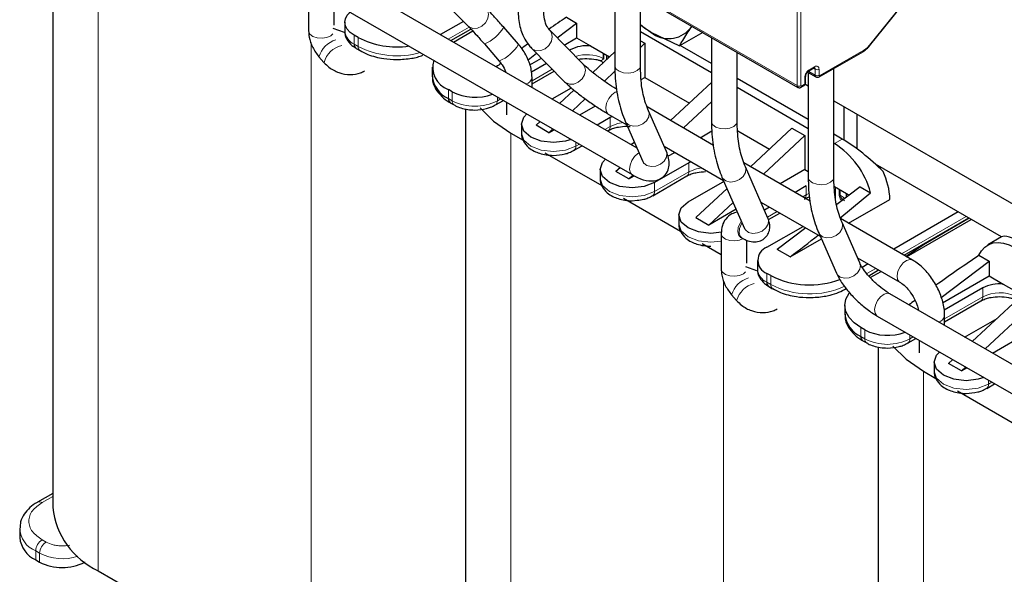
# Model space of a CAD drawing. Header units: millimetres. Extents: x 5 to 418, y 2 to 292.
# Tile 17 of 32: x 239 to 282, y 95 to 120. Entities that reach past the tile are written whole.
import ezdxf

# ---------------------------------------------------------------- set-up
doc = ezdxf.new("R2010")
doc.units = ezdxf.units.MM

msp = doc.modelspace()

# ---------------------------------------------------------------- linework, layer by layer
at = {"color": 7, "linetype": 'Continuous', "lineweight": 18}
for p, q in [((272.631, 116.709), (272.631, 131.397)), ((272.8, 131.397), (272.8, 116.709)), ((241.971, 125.075), (241.971, 95.418)), ((260.073, 123.958), (272.631, 116.709)), ((275.803, 118.483), (279.991, 123.694)), ((257.324, 118.753), (258.238, 119.281)), ((253.199, 118.528), (253.199, 118.92)), ((253.369, 118.43), (253.369, 118.822)), ((251.304, 118.606), (251.304, 90.03)), ((253.199, 118.528), (253.369, 118.43)), ((262.675, 118.231), (262.675, 118.283)), ((264.117, 117.907), (264.117, 118.136)), ((264.155, 118.114), (264.155, 117.876)), ((264.263, 117.844), (264.263, 118.052)), ((264.321, 118.018), (264.321, 117.898)), ((264.35, 118.001), (264.35, 117.925)), ((273.621, 117.149), (275.562, 118.27)), ((273.168, 117.411), (273.394, 117.541)), ((261.886, 117.435), (261, 116.924)), ((272.97, 116.807), (272.97, 117.068)), ((273.423, 117.166), (273.138, 117.33)), ((273.345, 117.472), (273.423, 117.427)), ((273.423, 117.427), (273.423, 117.166)), ((273.592, 117.427), (273.592, 117.166)), ((272.829, 116.692), (272.942, 116.758)), ((257.329, 116.144), (257.329, 116.536)), ((257.499, 116.046), (257.499, 116.438)), ((259.479, 116.046), (259.479, 116.216)), ((257.329, 116.144), (257.499, 116.046)), ((259.626, 116.131), (259.479, 116.046)), ((264.428, 114.919), (264.197, 114.785)), ((264.428, 115.311), (264.428, 114.919)), ((260.073, 114.625), (260.073, 84.968)), ((262.929, 114.054), (262.929, 114.224)), ((263.077, 114.139), (262.929, 114.054)), ((274.272, 114.168), (274.612, 114.364)), ((267.879, 113.319), (267.879, 112.927)), ((276.118, 113.215), (276.133, 113.224)), ((267.879, 112.927), (266.38, 112.062)), ((266.38, 112.062), (266.38, 112.454)), ((273.027, 111.915), (272.88, 111.83)), ((273.027, 112.307), (273.027, 111.915)), ((274.31, 112.252), (274.31, 111.759)), ((274.472, 111.92), (274.472, 112.158)), ((274.525, 111.898), (274.525, 112.128)), ((271.76, 111.183), (271.329, 110.935)), ((277.208, 109.332), (280.041, 110.968)), ((271.301, 108.078), (271.301, 108.47)), ((275.693, 108.458), (276.087, 108.685)), ((269.406, 108.156), (269.406, 79.58)), ((271.301, 108.078), (271.471, 107.98)), ((271.471, 107.98), (271.471, 108.372)), ((280.777, 107.441), (280.777, 107.833)), ((280.777, 107.441), (279.102, 106.474)), ((275.431, 105.694), (275.431, 106.086)), ((275.601, 105.596), (275.601, 105.988)), ((275.431, 105.694), (275.601, 105.596)), ((277.581, 105.596), (277.581, 105.766)), ((277.728, 105.681), (277.581, 105.596)), ((278.174, 104.175), (278.174, 74.518)), ((281.031, 103.604), (281.031, 103.774)), ((281.178, 103.689), (281.031, 103.604)), ((239.51, 98.406), (239.979, 98.677)), ((239.68, 96.676), (239.51, 96.774)), ((239.397, 96.186), (239.227, 96.284)), ((239.227, 96.284), (239.227, 95.892)), ((239.397, 96.186), (239.397, 95.794)), ((241.377, 95.794), (241.377, 95.81))]:
    msp.add_line(p, q, dxfattribs=at)
at = {"color": 7, "linetype": 'Continuous', "lineweight": 25}
for p, q in [((239.979, 126.135), (239.979, 98.194)), ((260.106, 123.885), (272.664, 116.635)), ((275.811, 118.457), (280, 123.668)), ((265.606, 113.971), (252.603, 121.478)), ((264.632, 121.272), (264.632, 117.582)), ((251.197, 120.667), (251.197, 119.116)), ((256.739, 120.801), (258.189, 119.332)), ((265.752, 117.582), (265.752, 120.625)), ((252.043, 120.508), (265.393, 112.802)), ((252.317, 119.36), (252.317, 120.35)), ((262.507, 119.713), (262.958, 119.453)), ((252.266, 119.226), (252.752, 119.05)), ((252.789, 119.491), (252.789, 119.099)), ((257.992, 119.531), (256.984, 118.949)), ((260.407, 118.525), (259.757, 119.272)), ((262.104, 118.809), (262.958, 119.453)), ((262.958, 119.453), (262.958, 118.805)), ((265.752, 119.373), (266.21, 119.051)), ((268, 119.327), (267.925, 119.204)), ((268.014, 119.319), (267.925, 119.204)), ((253.369, 118.822), (253.199, 118.92)), ((257.441, 118.685), (258.321, 119.194)), ((257.55, 118.623), (258.397, 119.112)), ((263.229, 117.668), (261.779, 119.139)), ((262.416, 118.493), (262.958, 118.805)), ((262.958, 118.805), (263.57, 118.451)), ((265.752, 119.086), (268.875, 117.284)), ((266.21, 119.051), (267.465, 118.456)), ((268.488, 119.046), (267.465, 118.456)), ((268.875, 118.823), (268.875, 115.133)), ((258.912, 118.538), (259.561, 117.79)), ((263.57, 118.451), (264.401, 117.972)), ((265.752, 118.684), (265.956, 118.567)), ((265.956, 118.567), (265.752, 118.377)), ((265.956, 118.567), (265.956, 117.074)), ((268.875, 117.676), (267.494, 118.473)), ((275.811, 118.457), (275.81, 118.456)), ((251.654, 117.975), (251.874, 117.725)), ((253.282, 118.344), (253.452, 118.247)), ((260.824, 117.842), (261.203, 118.129)), ((260.982, 118.352), (262.432, 116.882)), ((260.982, 118.352), (261.023, 118.316)), ((262.675, 118.283), (262.642, 118.264)), ((264.632, 118.187), (263.667, 117.289)), ((269.995, 115.133), (269.995, 118.176)), ((273.596, 117.094), (275.537, 118.215)), ((256.626, 117.515), (256.626, 117.123)), ((260.897, 117.616), (261.414, 117.914)), ((261.64, 117.685), (260.978, 117.303)), ((261, 116.789), (261.971, 117.349)), ((261, 116.631), (261, 117.061)), ((264.64, 117.342), (264.175, 116.909)), ((265.793, 116.98), (265.956, 117.074)), ((265.956, 117.074), (267.908, 115.947)), ((273.005, 116.855), (273.005, 117.117)), ((273.085, 117.306), (273.456, 117.092)), ((273.117, 117.288), (273.117, 112.683)), ((273.143, 117.356), (273.37, 117.486)), ((274.237, 112.683), (274.237, 117.465)), ((268.875, 116.848), (267.081, 115.178)), ((273.117, 115.226), (269.995, 117.029)), ((269.995, 116.637), (273.117, 114.835)), ((272.804, 116.637), (272.917, 116.703)), ((272.965, 116.784), (273.117, 116.696)), ((257.499, 116.438), (257.329, 116.536)), ((261.877, 116.124), (262.727, 116.615)), ((262.84, 116.518), (262.21, 115.932)), ((257.412, 115.961), (257.582, 115.863)), ((259.389, 115.865), (259.392, 115.867)), ((259.396, 115.863), (259.743, 116.063)), ((259.88, 115.984), (259.88, 115.425)), ((263.338, 116.129), (262.776, 115.605)), ((263.094, 115.422), (263.781, 115.819)), ((268.966, 114.089), (266.05, 115.773)), ((267.647, 114.851), (268.875, 115.994)), ((274.237, 116.05), (282.421, 111.326)), ((274.696, 114.314), (274.696, 115.785)), ((258.081, 115.685), (258.081, 87.744)), ((264.346, 115.463), (265.158, 114.995)), ((264.525, 115.36), (264.428, 115.311)), ((266.893, 113.825), (266.117, 115.598)), ((275.261, 113.932), (275.261, 115.459)), ((260.539, 115.017), (260.539, 114.625)), ((261.353, 115.134), (261.176, 114.968)), ((261.741, 114.642), (261.176, 114.968)), ((264.428, 115.311), (263.857, 114.981)), ((265.091, 115.148), (265.868, 113.375)), ((260.073, 114.625), (260.617, 114.311)), ((261.919, 114.807), (261.741, 114.642)), ((261.741, 114.642), (261.973, 114.776)), ((264.314, 114.718), (264.345, 114.736)), ((268.383, 114.426), (268.889, 114.719)), ((270.022, 114.727), (271.415, 113.923)), ((270.589, 113.153), (272.404, 114.844)), ((271.154, 112.826), (272.97, 114.518)), ((272.404, 114.844), (272.97, 114.518)), ((272.97, 114.518), (272.97, 113.025)), ((274.612, 114.364), (274.237, 114.58)), ((262.846, 113.871), (263.194, 114.071)), ((265.328, 114.132), (265.494, 114.228)), ((266.795, 114.05), (269.401, 112.545)), ((274.237, 114.188), (274.272, 114.168)), ((261.566, 113.763), (264.068, 112.319)), ((262.84, 113.873), (262.842, 113.874)), ((266.965, 113.608), (267.263, 113.78)), ((267.879, 113.319), (266.38, 112.454)), ((267.975, 113.368), (267.879, 113.319)), ((273.209, 111.64), (270.293, 113.323)), ((281.6, 110.068), (276.069, 113.261)), ((263.99, 113.025), (263.99, 112.633)), ((264.861, 113.109), (264.683, 112.943)), ((265.249, 112.617), (264.683, 112.943)), ((265.249, 112.617), (265.428, 112.784)), ((265.249, 112.617), (265.485, 112.754)), ((266.297, 111.879), (267.796, 112.744)), ((271.348, 110.892), (270.359, 113.149)), ((272.97, 113.025), (271.89, 112.402)), ((272.97, 113.025), (273.117, 112.94)), ((267.851, 111.605), (269.35, 112.47)), ((269.333, 112.699), (270.322, 110.443)), ((269.35, 112.47), (269.416, 112.512)), ((268.19, 110.919), (269.556, 112.191)), ((273.027, 112.307), (272.541, 112.026)), ((274.265, 112.278), (274.79, 111.975)), ((275.403, 112.269), (274.37, 111.49)), ((274.79, 111.975), (274.916, 111.902)), ((275.403, 112.269), (275.853, 112.009)), ((265.017, 111.771), (267.518, 110.327)), ((265.39, 111.656), (265.607, 111.683)), ((268.756, 110.592), (269.822, 111.585)), ((271.038, 111.6), (273.643, 110.096)), ((274.888, 110.671), (276.704, 111.719)), ((267.441, 111.033), (267.441, 110.641)), ((269.954, 111.284), (268.756, 110.592)), ((271.42, 111.379), (271.192, 111.248)), ((271.378, 110.828), (271.877, 111.116)), ((279.702, 111.164), (276.868, 109.528)), ((268.19, 110.919), (268.756, 110.592)), ((277.691, 109.053), (274.536, 110.874)), ((275.379, 108.927), (274.602, 110.7)), ((277.325, 109.264), (280.159, 110.9)), ((277.434, 109.201), (280.268, 110.837)), ((280.183, 110.886), (278.174, 109.727)), ((269.299, 110.217), (269.299, 108.666)), ((270.322, 110.443), (270.323, 110.442)), ((271.301, 109.613), (272.891, 110.53)), ((273.009, 110.462), (271.754, 109.515)), ((273.576, 110.25), (274.353, 108.477)), ((268.467, 109.779), (269.299, 109.299)), ((270.145, 110.058), (270.201, 110.026)), ((270.419, 108.91), (270.419, 109.923)), ((272.32, 109.188), (273.694, 109.981)), ((278.174, 109.727), (277.42, 109.209)), ((281.597, 110.066), (280.99, 109.716)), ((272.32, 109.188), (271.754, 109.515)), ((270.891, 109.041), (270.891, 108.649)), ((275.28, 109.151), (277.131, 108.083)), ((275.748, 108.881), (275.49, 108.732)), ((278.954, 107.414), (281.059, 109.003)), ((280.609, 109.263), (281.059, 109.003)), ((281.059, 109.003), (281.059, 108.355)), ((270.368, 108.776), (270.854, 108.6)), ((271.471, 108.372), (271.301, 108.47)), ((275.77, 108.367), (276.205, 108.618)), ((275.841, 108.282), (276.314, 108.555)), ((283.492, 108.443), (280.312, 105.482)), ((279.015, 107.175), (281.059, 108.355)), ((284.058, 108.117), (280.878, 105.155)), ((281.059, 108.355), (281.672, 108.001)), ((281.672, 108.001), (282.503, 107.522)), ((271.384, 107.894), (271.554, 107.796)), ((274.782, 107.796), (274.772, 107.791)), ((287.675, 101.232), (276.701, 107.567)), ((280.777, 107.833), (279.084, 106.856)), ((269.756, 107.525), (269.976, 107.275)), ((279.102, 106.339), (280.694, 107.258)), ((274.728, 107.065), (274.728, 106.673)), ((276.141, 106.597), (287.115, 100.262)), ((279.102, 106.181), (279.102, 106.608)), ((279.979, 105.674), (281.399, 106.494)), ((281.195, 104.972), (284.058, 106.624)), ((275.601, 105.988), (275.431, 106.086)), ((275.514, 105.511), (275.683, 105.413)), ((277.491, 105.415), (277.494, 105.417)), ((277.498, 105.413), (277.845, 105.613)), ((277.982, 105.534), (277.982, 104.975)), ((276.183, 105.235), (276.183, 77.294)), ((278.641, 104.567), (278.641, 104.175)), ((279.455, 104.684), (279.278, 104.518)), ((278.174, 104.175), (278.719, 103.861)), ((279.843, 104.192), (279.278, 104.518)), ((280.021, 104.357), (279.843, 104.192)), ((279.843, 104.192), (280.075, 104.326)), ((279.668, 103.313), (282.17, 101.869)), ((280.942, 103.423), (280.944, 103.424)), ((280.948, 103.421), (281.296, 103.621)), ((239.979, 98.812), (239.31, 98.426)), ((238.524, 97.263), (238.524, 96.871)), ((239.227, 95.892), (239.397, 95.794)), ((241.377, 95.794), (241.389, 95.801)), ((241.971, 95.418), (251.304, 90.03))]:
    msp.add_line(p, q, dxfattribs=at)
at = {"color": 7, "linetype": 'Continuous', "lineweight": 18, "flags": 128}
for points in [[(258.189, 119.332), (258.239, 119.289), (258.408, 119.223), (258.604, 119.232), (258.797, 119.317), (258.959, 119.464), (259.064, 119.651), (259.097, 119.849), (259.052, 120.028), (258.986, 120.118)], [(251.197, 119.116), (251.198, 119.096), (251.253, 118.974), (251.385, 118.874), (251.574, 118.81), (251.791, 118.793), (252.002, 118.825), (252.176, 118.901), (252.266, 118.981)], [(261.023, 118.316), (261.19, 118.245), (261.385, 118.25), (261.58, 118.331), (261.744, 118.474), (261.853, 118.659), (261.89, 118.857), (261.85, 119.038), (261.784, 119.134)], [(275.803, 118.483), (275.809, 118.473), (275.812, 118.464), (275.812, 118.458), (275.811, 118.457)], [(262.432, 116.882), (262.473, 116.846), (262.639, 116.775), (262.835, 116.78), (263.029, 116.86), (263.194, 117.004), (263.303, 117.189), (263.34, 117.387), (263.3, 117.568), (263.229, 117.668)], [(264.632, 117.582), (264.633, 117.56), (264.691, 117.438), (264.824, 117.338), (265.014, 117.275), (265.231, 117.259), (265.441, 117.292), (265.614, 117.37), (265.723, 117.479), (265.752, 117.582)], [(264.346, 115.463), (264.33, 115.474), (264.252, 115.583), (264.231, 115.748), (264.27, 115.943), (264.364, 116.139), (264.497, 116.306), (264.65, 116.419), (264.74, 116.452)], [(265.091, 115.149), (265.13, 115.083), (265.265, 114.975), (265.451, 114.928), (265.661, 114.949), (265.862, 115.035), (266.024, 115.172), (266.122, 115.339), (266.141, 115.512), (266.118, 115.596)], [(264.998, 115.087), (264.766, 115.049), (264.428, 114.919)], [(268.875, 115.133), (268.876, 115.11), (268.933, 114.989), (269.067, 114.889), (269.256, 114.826), (269.473, 114.81), (269.684, 114.843), (269.857, 114.92), (269.966, 115.03), (269.995, 115.133)], [(260.539, 114.625), (260.646, 114.316), (260.949, 114.054), (261.404, 113.879), (261.939, 113.817), (262.475, 113.879), (262.929, 114.054)], [(265.7, 113.758), (265.649, 113.729), (265.5, 113.598), (265.377, 113.419), (265.299, 113.22), (265.278, 113.031), (265.317, 112.881), (265.393, 112.801)], [(265.868, 113.375), (265.906, 113.31), (266.042, 113.202), (266.228, 113.155), (266.438, 113.176), (266.639, 113.262), (266.801, 113.399), (266.899, 113.566), (266.917, 113.739), (266.893, 113.825)], [(268.448, 113.095), (268.216, 113.057), (267.879, 112.927)], [(269.333, 112.699), (269.372, 112.633), (269.507, 112.526), (269.694, 112.479), (269.904, 112.5), (270.105, 112.585), (270.267, 112.722), (270.364, 112.89), (270.383, 113.063), (270.36, 113.147)], [(263.99, 112.633), (264.097, 112.324), (264.4, 112.062), (264.854, 111.886), (265.39, 111.825), (265.926, 111.886), (266.38, 112.062)], [(273.117, 112.683), (273.118, 112.667), (273.172, 112.545), (273.302, 112.443), (273.49, 112.379), (273.706, 112.361), (273.918, 112.391), (274.093, 112.467), (274.205, 112.575), (274.237, 112.683)], [(273.151, 111.976), (273.148, 111.975), (273.027, 111.915)], [(274.706, 111.743), (274.646, 111.807), (274.525, 111.898)], [(267.441, 110.641), (267.547, 110.332), (267.851, 110.07), (268.305, 109.894), (268.841, 109.833), (269.299, 109.877)], [(270.181, 110.764), (270.128, 110.676), (270.05, 110.477), (270.029, 110.288), (270.069, 110.138), (270.145, 110.058)], [(270.213, 110.692), (270.185, 110.643), (270.107, 110.444), (270.086, 110.255), (270.125, 110.105), (270.201, 110.026)], [(270.322, 110.443), (270.361, 110.377), (270.496, 110.27), (270.683, 110.223), (270.893, 110.244), (271.094, 110.329), (271.255, 110.466), (271.353, 110.634), (271.372, 110.806), (271.348, 110.892)], [(273.576, 110.25), (273.61, 110.19), (273.742, 110.08), (273.927, 110.031), (274.137, 110.048), (274.339, 110.131), (274.503, 110.266), (274.604, 110.433), (274.627, 110.606), (274.603, 110.697)], [(269.299, 110.217), (269.3, 110.197), (269.355, 110.075), (269.487, 109.975), (269.676, 109.911), (269.893, 109.894), (270.104, 109.926), (270.264, 109.994)], [(274.353, 108.477), (274.387, 108.417), (274.519, 108.307), (274.704, 108.258), (274.914, 108.275), (275.116, 108.358), (275.28, 108.493), (275.381, 108.66), (275.404, 108.833), (275.379, 108.927)], [(277.127, 108.085), (277.114, 108.094), (277.036, 108.203), (277.016, 108.368), (277.055, 108.563), (277.148, 108.759), (277.282, 108.926), (277.435, 109.038), (277.584, 109.079), (277.691, 109.053)], [(269.299, 108.666), (269.3, 108.646), (269.355, 108.524), (269.487, 108.424), (269.676, 108.36), (269.893, 108.343), (270.104, 108.375), (270.278, 108.451), (270.368, 108.531)], [(276.141, 106.597), (276.125, 106.607), (276.047, 106.716), (276.026, 106.881), (276.065, 107.076), (276.158, 107.272), (276.292, 107.439), (276.445, 107.552), (276.594, 107.593), (276.701, 107.567)], [(278.641, 104.175), (278.748, 103.866), (279.051, 103.604), (279.505, 103.428), (280.041, 103.367), (280.577, 103.428), (281.031, 103.604)]]:
    msp.add_lwpolyline(points, dxfattribs=at)
at = {"color": 7, "linetype": 'Continuous', "lineweight": 25, "flags": 128}
for points in [[(253.199, 118.92), (253.025, 119.042), (252.896, 119.182), (252.816, 119.333), (252.789, 119.491), (252.816, 119.649), (252.896, 119.8), (253.025, 119.94), (253.026, 119.941)], [(266.21, 119.051), (265.952, 119.22), (265.752, 119.378)], [(258.728, 115.73), (259.311, 115.149), (260.073, 114.625)], [(262.718, 114.346), (262.475, 114.27), (261.939, 114.209), (261.404, 114.27), (260.949, 114.446), (260.646, 114.708), (260.539, 115.017), (260.646, 115.326), (260.776, 115.467)], [(266.38, 112.454), (265.926, 112.278), (265.39, 112.217), (264.854, 112.278), (264.4, 112.454), (264.097, 112.716), (263.99, 113.025), (264.097, 113.334), (264.227, 113.475)], [(269.31, 110.272), (268.841, 110.225), (268.305, 110.286), (267.851, 110.462), (267.547, 110.724), (267.441, 111.033), (267.547, 111.342), (267.851, 111.605)], [(280.609, 109.263), (280.719, 109.464), (280.862, 109.624), (281.035, 109.74), (281.233, 109.808), (281.453, 109.828), (281.689, 109.799), (281.937, 109.721), (282.19, 109.597)], [(275.431, 106.086), (275.132, 106.296), (274.911, 106.535), (274.774, 106.795), (274.728, 107.065), (274.774, 107.336), (274.911, 107.596), (274.932, 107.625)], [(276.83, 105.28), (277.413, 104.699), (278.174, 104.175)], [(280.82, 103.896), (280.577, 103.82), (280.041, 103.759), (279.505, 103.82), (279.051, 103.996), (278.748, 104.258), (278.641, 104.567), (278.748, 104.876), (278.878, 105.017)]]:
    msp.add_lwpolyline(points, dxfattribs=at)
at = {"color": 7, "linetype": 'Continuous', "lineweight": 18}
for centre, radius, start, end in [((258.213, 120.193), 1.798, 292.8875, 329.1887), ((253.49, 119.169), 0.704, 185.6948, 245.6253), ((252.731, 117.648), 1.125, 107.4974, 163.1123), ((252.925, 117.42), 1.094, 104.5608, 163.8394), ((253.564, 118.408), 0.196, 173.6289, 235.7815), ((255.082, 121.802), 3.783, 243.0715, 285.7391), ((258.877, 119.432), 1.778, 292.6264, 329.34), ((263.404, 116.419), 1.65, 64.4087, 107.4509), ((275.502, 118.264), 0.0604, 305.698, 5.6204), ((264.065, 117.804), 0.115, 38.7759, 63.1373), ((273.334, 117.535), 0.0604, 305.6889, 5.6123), ((273.342, 117.435), 0.0811, 354.497, 52.9664), ((260.664, 117.12), 0.342, 281.7074, 350.0868), ((272.948, 117.121), 0.0574, 292.707, 356.3577), ((273.111, 117.403), 0.0574, 303.6449, 7.297), ((273.503, 117.158), 0.0805, 174.3836, 234.2563), ((273.508, 117.591), 0.184, 242.6097, 297.3905), ((273.508, 117.329), 0.184, 242.6096, 297.3909), ((273.564, 117.142), 0.0575, 304.0117, 7.2565), ((272.711, 116.701), 0.0805, 174.3836, 234.2563), ((272.716, 116.872), 0.184, 242.6096, 297.3909), ((272.772, 116.685), 0.0575, 304.0128, 7.2603), ((272.882, 116.752), 0.0604, 305.6982, 5.6205), ((272.945, 116.861), 0.0604, 294.3747, 354.3052), ((257.694, 116.024), 0.196, 173.6263, 235.8102), ((258.489, 117.956), 2.152, 242.6097, 297.3903), ((259.289, 116.021), 0.191, 303.6025, 7.3012), ((264.226, 114.9), 0.203, 307.2601, 5.4829), ((262.734, 114.032), 0.196, 304.163, 6.3761), ((267.677, 112.908), 0.203, 307.2601, 5.4829), ((266.185, 112.04), 0.196, 304.163, 6.3761), ((272.789, 111.903), 0.238, 325.7597, 2.8073), ((274.428, 111.737), 0.188, 58.8969, 76.4269), ((271.592, 108.719), 0.704, 185.6948, 245.6253), ((270.833, 107.198), 1.125, 107.4974, 163.1123), ((271.027, 106.97), 1.094, 104.5608, 163.8394), ((271.666, 107.958), 0.196, 173.6289, 235.7815), ((273.175, 111.292), 3.725, 242.7741, 294.456), ((281.514, 106.013), 1.607, 63.9636, 117.2935), ((280.586, 107.417), 0.192, 304.0564, 7.2558), ((278.766, 106.667), 0.341, 282.0082, 350.1243), ((275.796, 105.574), 0.196, 173.6263, 235.8102), ((276.591, 107.506), 2.152, 242.6097, 297.3903), ((277.391, 105.571), 0.191, 303.6025, 7.3012), ((280.836, 103.582), 0.196, 304.163, 6.3761), ((239.393, 98.242), 0.202, 54.4181, 113.8988), ((239.665, 97.338), 1.142, 182.4145, 247.4235), ((239.841, 96.256), 0.615, 122.6055, 177.3945), ((240.011, 96.158), 0.615, 122.6055, 177.3945), ((240.393, 98.114), 2.17, 242.6724, 288.394)]:
    msp.add_arc(centre, radius, start, end, dxfattribs=at)
at = {"color": 7, "linetype": 'Continuous', "lineweight": 25}
for centre, radius, start, end in [((255.059, 122.091), 3.68, 242.6595, 278.5426), ((266.989, 120.005), 1.231, 230.7518, 319.4672), ((253.395, 118.506), 0.197, 173.7012, 234.9867), ((263.399, 116.896), 1.564, 83.7249, 117.6019), ((257.704, 117.527), 1.06, 163.5636, 249.2634), ((257.827, 117.243), 1.207, 185.6948, 245.6253), ((258.496, 118.391), 2.193, 242.9418, 290.5825), ((257.525, 116.122), 0.197, 173.7012, 234.9867), ((272.239, 111.021), 3.747, 15.2946, 57.1298), ((273.414, 111.559), 3.293, 2.784, 24.7164), ((274.452, 111.882), 0.351, 348.1258, 15.3005), ((271.518, 109.041), 0.611, 110.7834, 249.2166), ((271.497, 108.056), 0.197, 173.7012, 234.9867), ((273.181, 111.719), 3.759, 242.9372, 290.7091), ((281.501, 106.446), 1.564, 83.7249, 117.6019), ((275.929, 106.793), 1.207, 185.6948, 245.6253), ((276.598, 107.941), 2.193, 242.9418, 290.5825), ((275.627, 105.672), 0.197, 173.7012, 234.9867), ((243.378, 98.531), 3.416, 185.6534, 245.6668), ((239.725, 96.991), 1.207, 185.6948, 245.6253), ((240.387, 97.704), 2.152, 242.6097, 297.3903)]:
    msp.add_arc(centre, radius, start, end, dxfattribs=at)
for centre, major_axis, ratio, start_param, end_param in [((260.072, 115.769), (11.109, 8.26), 0.130147, 1.254311, 1.323805), ((260.072, 115.769), (11.109, 8.26), 0.130147, 1.406479, 1.431837), ((260.072, 115.769), (11.109, 8.26), 0.130147, 1.51263, 1.531711), ((275.525, 112.932), (1.885, -1.674), 0.241577, 1.307831, 2.276173), ((270.256, 109.89), (11.109, 8.26), 0.130147, 5.005927, 5.141241), ((283.443, 108.361), (1.885, -1.674), 0.241577, 2.276173, 3.06149), ((270.256, 109.89), (11.109, 8.26), 0.130147, 4.801912, 4.91624), ((278.174, 105.319), (11.109, 8.26), 0.130147, 1.254311, 1.425156), ((278.174, 105.319), (11.109, 8.26), 0.130147, 1.507465, 1.531711)]:
    msp.add_ellipse(centre, major_axis=major_axis, ratio=ratio, start_param=start_param, end_param=end_param, dxfattribs=at)
for points, knots in [([(259.757, 119.272), (259.696, 119.343), (259.516, 119.549), (259.236, 119.859), (259.068, 120.034), (258.986, 120.118)], [0, 0, 0, 0, 0.211407, 0.619636, 1, 1, 1, 1]), ([(260.389, 120.031), (260.394, 119.904), (260.406, 119.535), (260.537, 119.011), (260.763, 118.592), (260.933, 118.406), (260.982, 118.352)], [0, 0, 0, 0, 0.193923, 0.559864, 0.873831, 1, 1, 1, 1]), ([(261.779, 119.139), (261.752, 119.17), (261.671, 119.262), (261.559, 119.512), (261.512, 119.818), (261.51, 120.004), (261.509, 120.031)], [0, 0, 0, 0, 0.197073, 0.570898, 0.937921, 1, 1, 1, 1]), ([(258.189, 119.332), (258.227, 119.292), (258.337, 119.18), (258.582, 118.914), (258.801, 118.664), (258.912, 118.538)], [0, 0, 0, 0, 0.211113, 0.603558, 1, 1, 1, 1]), ([(251.197, 119.116), (251.203, 119.025), (251.218, 118.783), (251.357, 118.373), (251.555, 118.109), (251.654, 117.975)], [0, 0, 0, 0, 0.226997, 0.609106, 1, 1, 1, 1]), ([(252.793, 119.099), (252.792, 119.093), (252.768, 118.974), (252.868, 118.734), (253.05, 118.491), (253.222, 118.387), (253.287, 118.348)], [0, 0, 0, 0, 0.021516, 0.390574, 0.771803, 1, 1, 1, 1]), ([(267.925, 119.204), (267.793, 119.006), (267.618, 118.743), (267.495, 118.512), (267.465, 118.456)], [0, 0, 0, 0, 0.754038, 1, 1, 1, 1]), ([(261, 117.061), (260.994, 117.172), (260.978, 117.466), (260.814, 117.944), (260.584, 118.315), (260.431, 118.496), (260.407, 118.525)], [0, 0, 0, 0, 0.217349, 0.5767, 0.933043, 1, 1, 1, 1]), ([(275.537, 118.215), (275.586, 118.247), (275.682, 118.31), (275.767, 118.407), (275.81, 118.456)], [0, 0, 0, 0, 0.501234, 1, 1, 1, 1]), ([(253.456, 118.249), (253.566, 118.19), (253.773, 118.079), (254.131, 117.967), (254.553, 117.876), (254.875, 117.863), (255.066, 117.855)], [0, 0, 0, 0, 0.24381, 0.455072, 0.67547, 1, 1, 1, 1]), ([(255.066, 117.855), (255.287, 117.866), (255.597, 117.881), (255.975, 117.961), (256.13, 118.015), (256.208, 118.042)], [0, 0, 0, 0, 0.555099, 0.777846, 1, 1, 1, 1]), ([(251.874, 117.725), (251.944, 117.654), (252.131, 117.465), (252.53, 117.255), (253.017, 117.169), (253.402, 117.231), (253.591, 117.327), (253.649, 117.357)], [0, 0, 0, 0, 0.151709, 0.402995, 0.66181, 0.895453, 1, 1, 1, 1]), ([(259.561, 117.79), (259.603, 117.738), (259.719, 117.592), (259.819, 117.409), (259.835, 117.313), (259.837, 117.302)], [0, 0, 0, 0, 0.3333677, 0.9288499, 1, 1, 1, 1]), ([(263.037, 117.863), (263.038, 117.863), (263.15, 117.892), (263.281, 117.895), (263.41, 117.898)], [0, 0, 0, 0, 0.005443, 1, 1, 1, 1]), ([(264.671, 116.576), (264.553, 116.652), (264.298, 116.815), (263.888, 117.111), (263.528, 117.394), (263.32, 117.578), (263.246, 117.651), (263.229, 117.668)], [0, 0, 0, 0, 0.217936, 0.466658, 0.715927, 0.933714, 1, 1, 1, 1]), ([(263.41, 117.898), (263.545, 117.89), (263.732, 117.879), (263.926, 117.834), (263.985, 117.811), (264.002, 117.804)], [0, 0, 0, 0, 0.642147, 0.89324, 1, 1, 1, 1]), ([(263.998, 117.809), (264.013, 117.802), (264.044, 117.789), (264.079, 117.751), (264.099, 117.718), (264.101, 117.697), (264.102, 117.694)], [0, 0, 0, 0, 0.302562, 0.618423, 0.932099, 1, 1, 1, 1]), ([(264.632, 117.582), (264.636, 117.398), (264.647, 116.868), (264.768, 116.068), (264.955, 115.464), (265.078, 115.179), (265.091, 115.148)], [0, 0, 0, 0, 0.205186, 0.594138, 0.956956, 1, 1, 1, 1]), ([(266.117, 115.598), (266.071, 115.711), (265.937, 116.047), (265.787, 116.692), (265.764, 117.288), (265.752, 117.582)], [0, 0, 0, 0, 0.205356, 0.60716, 1, 1, 1, 1]), ([(273.37, 117.486), (273.378, 117.491), (273.389, 117.497), (273.389, 117.498), (273.389, 117.499)], [0, 0, 0, 0, 0.6710053, 1, 1, 1, 1]), ([(256.641, 117.132), (256.636, 117.097), (256.612, 116.905), (256.745, 116.578), (257.017, 116.239), (257.251, 116.042), (257.399, 115.971), (257.415, 115.963)], [0, 0, 0, 0, 0.0762, 0.410127, 0.705385, 0.968363, 1, 1, 1, 1]), ([(273.005, 117.117), (273.007, 117.139), (273.012, 117.183), (273.043, 117.254), (273.089, 117.317), (273.125, 117.343), (273.143, 117.356)], [0, 0, 0, 0, 0.250002, 0.500002, 0.750002, 1, 1, 1, 1]), ([(273.456, 117.093), (273.457, 117.092), (273.471, 117.081), (273.505, 117.074), (273.553, 117.074), (273.581, 117.088), (273.596, 117.094)], [0, 0, 0, 0, 0.024586, 0.367416, 0.669511, 1, 1, 1, 1]), ([(262.432, 116.882), (262.481, 116.834), (262.621, 116.697), (262.932, 116.434), (263.371, 116.099), (263.837, 115.775), (264.162, 115.571), (264.32, 115.479), (264.346, 115.463)], [0, 0, 0, 0, 0.11356, 0.321732, 0.539709, 0.754039, 0.958968, 1, 1, 1, 1]), ([(272.664, 116.636), (272.665, 116.635), (272.679, 116.624), (272.713, 116.617), (272.761, 116.617), (272.789, 116.63), (272.804, 116.637)], [0, 0, 0, 0, 0.024586, 0.367416, 0.669511, 1, 1, 1, 1]), ([(272.928, 116.711), (272.935, 116.716), (272.949, 116.726), (272.966, 116.747), (272.98, 116.768), (272.991, 116.791), (273.002, 116.821), (273.004, 116.842), (273.005, 116.855)], [0, 0, 0, 0, 0.174136, 0.314113, 0.45706, 0.600006, 0.739981, 1, 1, 1, 1]), ([(257.586, 115.867), (257.604, 115.854), (257.688, 115.796), (257.887, 115.725), (258.172, 115.653), (258.384, 115.644), (258.489, 115.64)], [0, 0, 0, 0, 0.075266, 0.3552, 0.680057, 1, 1, 1, 1]), ([(258.489, 115.64), (258.664, 115.652), (258.906, 115.669), (259.203, 115.763), (259.323, 115.829), (259.389, 115.865)], [0, 0, 0, 0, 0.535539, 0.740267, 1, 1, 1, 1]), ([(264.352, 114.735), (264.371, 114.747), (264.431, 114.786), (264.584, 114.844), (264.831, 114.905), (265.087, 114.938), (265.255, 114.918), (265.3, 114.912)], [0, 0, 0, 0, 0.09387, 0.3033, 0.520696, 0.870845, 1, 1, 1, 1]), ([(268.875, 115.133), (268.878, 114.949), (268.89, 114.418), (269.011, 113.619), (269.197, 113.015), (269.32, 112.73), (269.333, 112.699)], [0, 0, 0, 0, 0.205186, 0.594138, 0.956956, 1, 1, 1, 1]), ([(270.359, 113.149), (270.314, 113.262), (270.18, 113.597), (270.03, 114.243), (270.006, 114.838), (269.995, 115.133)], [0, 0, 0, 0, 0.205356, 0.60716, 1, 1, 1, 1]), ([(260.543, 114.626), (260.542, 114.619), (260.518, 114.501), (260.616, 114.259), (260.816, 114.005), (261.072, 113.839), (261.335, 113.731), (261.623, 113.661), (261.835, 113.652), (261.939, 113.648)], [0, 0, 0, 0, 0.011396, 0.206865, 0.40878, 0.565045, 0.696714, 0.849513, 1, 1, 1, 1]), ([(261.939, 113.648), (262.114, 113.66), (262.356, 113.677), (262.654, 113.771), (262.773, 113.837), (262.84, 113.873)], [0, 0, 0, 0, 0.535539, 0.740267, 1, 1, 1, 1]), ([(265.393, 112.802), (265.472, 112.758), (265.721, 112.624), (266.056, 112.518), (266.44, 112.527), (266.749, 112.67), (266.956, 112.931), (267.031, 113.235), (267.006, 113.531), (266.932, 113.725), (266.893, 113.825)], [0, 0, 0, 0, 0.094416, 0.294935, 0.418612, 0.536531, 0.650306, 0.757911, 0.87493, 1, 1, 1, 1]), ([(265.868, 113.375), (265.88, 113.342), (265.898, 113.292), (265.897, 113.296), (265.896, 113.298)], [0, 0, 0, 0, 0.653518, 1, 1, 1, 1]), ([(267.803, 112.743), (267.821, 112.755), (267.881, 112.794), (268.034, 112.851), (268.282, 112.917), (268.488, 112.927), (268.614, 112.934)], [0, 0, 0, 0, 0.1077924, 0.3482829, 0.5979208, 1, 1, 1, 1]), ([(263.994, 112.634), (263.993, 112.627), (263.969, 112.508), (264.067, 112.267), (264.267, 112.013), (264.523, 111.847), (264.786, 111.739), (265.074, 111.669), (265.285, 111.66), (265.39, 111.656)], [0, 0, 0, 0, 0.011396, 0.206865, 0.40878, 0.565045, 0.696714, 0.849513, 1, 1, 1, 1]), ([(273.117, 112.683), (273.121, 112.5), (273.132, 111.969), (273.253, 111.17), (273.44, 110.566), (273.563, 110.28), (273.576, 110.25)], [0, 0, 0, 0, 0.205186, 0.594138, 0.956956, 1, 1, 1, 1]), ([(274.602, 110.7), (274.556, 110.813), (274.423, 111.148), (274.272, 111.794), (274.249, 112.389), (274.237, 112.683)], [0, 0, 0, 0, 0.205356, 0.60716, 1, 1, 1, 1]), ([(265.607, 111.683), (265.708, 111.691), (265.875, 111.704), (266.105, 111.78), (266.225, 111.845), (266.293, 111.882)], [0, 0, 0, 0, 0.398638, 0.66221, 1, 1, 1, 1]), ([(272.951, 111.73), (272.969, 111.742), (273.028, 111.782), (273.119, 111.813), (273.181, 111.834)], [0, 0, 0, 0, 0.311385, 1, 1, 1, 1]), ([(270.01, 111.154), (269.925, 111.135), (269.725, 111.09), (269.487, 110.868), (269.326, 110.563), (269.308, 110.335), (269.299, 110.217)], [0, 0, 0, 0, 0.201597, 0.475652, 0.727094, 1, 1, 1, 1]), ([(267.445, 110.641), (267.443, 110.635), (267.42, 110.516), (267.517, 110.274), (267.718, 110.021), (267.973, 109.855), (268.237, 109.747), (268.525, 109.677), (268.736, 109.668), (268.841, 109.664)], [0, 0, 0, 0, 0.011396, 0.206865, 0.40878, 0.565045, 0.696714, 0.849513, 1, 1, 1, 1]), ([(270.201, 110.026), (270.268, 109.991), (270.425, 109.907), (270.673, 109.84), (270.957, 109.858), (271.198, 109.981), (271.36, 110.174), (271.435, 110.397), (271.436, 110.622), (271.394, 110.782), (271.356, 110.872), (271.348, 110.892)], [0, 0, 0, 0, 0.112324, 0.266475, 0.402884, 0.520555, 0.636603, 0.744656, 0.847238, 0.965985, 1, 1, 1, 1]), ([(270.131, 110.066), (270.13, 110.066), (270.125, 110.067), (270.135, 110.063), (270.145, 110.058)], [0, 0, 0, 0, 0.016407, 1, 1, 1, 1]), ([(276.701, 107.567), (276.646, 107.6), (276.495, 107.692), (276.204, 107.917), (275.866, 108.238), (275.592, 108.565), (275.438, 108.802), (275.393, 108.896), (275.379, 108.927)], [0, 0, 0, 0, 0.110891, 0.305917, 0.517712, 0.734483, 0.911717, 1, 1, 1, 1]), ([(279.102, 106.608), (279.098, 106.713), (279.085, 107.005), (278.95, 107.507), (278.676, 108.077), (278.297, 108.584), (277.95, 108.894), (277.739, 109.023), (277.691, 109.053)], [0, 0, 0, 0, 0.1138026, 0.3187628, 0.5233089, 0.7287159, 0.9375859, 1, 1, 1, 1]), ([(269.299, 108.666), (269.305, 108.575), (269.32, 108.333), (269.459, 107.923), (269.657, 107.659), (269.756, 107.525)], [0, 0, 0, 0, 0.226997, 0.609106, 1, 1, 1, 1]), ([(270.895, 108.649), (270.894, 108.643), (270.87, 108.524), (270.969, 108.284), (271.151, 108.041), (271.324, 107.937), (271.389, 107.898)], [0, 0, 0, 0, 0.021516, 0.390574, 0.771803, 1, 1, 1, 1]), ([(274.353, 108.477), (274.39, 108.4), (274.501, 108.17), (274.778, 107.779), (275.191, 107.323), (275.641, 106.926), (275.962, 106.702), (276.123, 106.607), (276.141, 106.597)], [0, 0, 0, 0, 0.115383, 0.343369, 0.55884, 0.770463, 0.975273, 1, 1, 1, 1]), ([(277.131, 108.083), (277.174, 108.055), (277.29, 107.982), (277.505, 107.775), (277.728, 107.462), (277.892, 107.125), (277.932, 106.928), (277.949, 106.846)], [0, 0, 0, 0, 0.130045, 0.347681, 0.581786, 0.824991, 1, 1, 1, 1]), ([(271.558, 107.799), (271.668, 107.74), (271.875, 107.629), (272.233, 107.517), (272.655, 107.426), (272.977, 107.413), (273.168, 107.405)], [0, 0, 0, 0, 0.24381, 0.455072, 0.67547, 1, 1, 1, 1]), ([(273.168, 107.405), (273.39, 107.415), (273.7, 107.43), (274.128, 107.525), (274.46, 107.628), (274.676, 107.743), (274.781, 107.798)], [0, 0, 0, 0, 0.374996, 0.525473, 0.770931, 1, 1, 1, 1]), ([(269.976, 107.275), (270.046, 107.204), (270.233, 107.015), (270.632, 106.805), (271.119, 106.719), (271.504, 106.781), (271.693, 106.877), (271.751, 106.907)], [0, 0, 0, 0, 0.151709, 0.402995, 0.66181, 0.895453, 1, 1, 1, 1]), ([(280.701, 107.256), (280.719, 107.268), (280.779, 107.308), (280.932, 107.364), (281.18, 107.431), (281.385, 107.441), (281.512, 107.448)], [0, 0, 0, 0, 0.107693, 0.34821, 0.597876, 1, 1, 1, 1]), ([(281.512, 107.448), (281.647, 107.44), (281.834, 107.429), (282.028, 107.384), (282.087, 107.361), (282.104, 107.354)], [0, 0, 0, 0, 0.642147, 0.89324, 1, 1, 1, 1]), ([(274.743, 106.682), (274.738, 106.647), (274.714, 106.455), (274.847, 106.128), (275.119, 105.789), (275.353, 105.592), (275.501, 105.521), (275.517, 105.513)], [0, 0, 0, 0, 0.0762, 0.410127, 0.705385, 0.968363, 1, 1, 1, 1]), ([(275.688, 105.417), (275.706, 105.404), (275.79, 105.346), (275.989, 105.275), (276.274, 105.203), (276.486, 105.194), (276.591, 105.19)], [0, 0, 0, 0, 0.0752659, 0.3552, 0.6800569, 1, 1, 1, 1]), ([(276.591, 105.19), (276.766, 105.202), (277.008, 105.219), (277.305, 105.313), (277.425, 105.379), (277.491, 105.415)], [0, 0, 0, 0, 0.535539, 0.740267, 1, 1, 1, 1]), ([(278.645, 104.176), (278.644, 104.169), (278.62, 104.051), (278.718, 103.809), (278.918, 103.555), (279.174, 103.389), (279.437, 103.281), (279.725, 103.211), (279.936, 103.202), (280.041, 103.198)], [0, 0, 0, 0, 0.0113957, 0.206865, 0.4087801, 0.5650448, 0.6967138, 0.8495125, 1, 1, 1, 1]), ([(280.041, 103.198), (280.216, 103.21), (280.458, 103.227), (280.756, 103.321), (280.875, 103.387), (280.942, 103.423)], [0, 0, 0, 0, 0.535539, 0.740267, 1, 1, 1, 1]), ([(239.312, 98.425), (239.303, 98.421), (239.171, 98.357), (238.962, 98.187), (238.71, 97.907), (238.551, 97.599), (238.544, 97.385), (238.541, 97.296)], [0, 0, 0, 0, 0.018301, 0.271408, 0.533078, 0.804502, 1, 1, 1, 1])]:
    msp.add_open_spline(points, degree=3, knots=knots, dxfattribs=at)
at = {"color": 7, "linetype": 'Continuous', "lineweight": 18}
msp.add_open_spline([(275.562, 118.27), (275.604, 118.298), (275.689, 118.353), (275.765, 118.44), (275.803, 118.483)], degree=3, dxfattribs=at)
for points, knots in [([(264.005, 117.813), (264.007, 117.811), (264.015, 117.803), (264.06, 117.82), (264.096, 117.846), (264.114, 117.873), (264.116, 117.896), (264.117, 117.907)], [0, 0, 0, 0, 0.152624, 0.575259, 0.786853, 0.904422, 1, 1, 1, 1]), ([(273.394, 117.541), (273.42, 117.553), (273.472, 117.576), (273.538, 117.561), (273.583, 117.512), (273.589, 117.455), (273.592, 117.427)], [0, 0, 0, 0, 0.249997, 0.499994, 0.749997, 1, 1, 1, 1]), ([(272.97, 117.068), (272.973, 117.099), (272.979, 117.163), (273.025, 117.265), (273.09, 117.355), (273.142, 117.392), (273.168, 117.411)], [0, 0, 0, 0, 0.249997, 0.499994, 0.749997, 1, 1, 1, 1]), ([(273.592, 117.166), (273.593, 117.162), (273.594, 117.154), (273.6, 117.147), (273.61, 117.144), (273.617, 117.148), (273.621, 117.149)], [0, 0, 0, 0, 0.249999, 0.499998, 0.749999, 1, 1, 1, 1]), ([(272.8, 116.709), (272.801, 116.705), (272.802, 116.696), (272.808, 116.689), (272.818, 116.687), (272.825, 116.691), (272.829, 116.692)], [0, 0, 0, 0, 0.249999, 0.499998, 0.749999, 1, 1, 1, 1]), ([(272.942, 116.758), (272.946, 116.76), (272.953, 116.765), (272.961, 116.776), (272.966, 116.785), (272.969, 116.795), (272.97, 116.802), (272.97, 116.807)], [0, 0, 0, 0, 0.2491729, 0.4989908, 0.6241161, 0.7460589, 1, 1, 1, 1]), ([(274.593, 111.658), (274.569, 111.687), (274.523, 111.743), (274.482, 111.836), (274.475, 111.894), (274.472, 111.92)], [0, 0, 0, 0, 0.3700444, 0.7143071, 1, 1, 1, 1]), ([(274.525, 111.898), (274.526, 111.887), (274.53, 111.86), (274.578, 111.768), (274.647, 111.705), (274.703, 111.653)], [0, 0, 0, 0, 0.1289635, 0.2875363, 1, 1, 1, 1]), ([(239.51, 96.774), (239.351, 96.887), (239.106, 97.063), (238.952, 97.355), (238.91, 97.59), (238.952, 97.826), (239.106, 98.117), (239.351, 98.293), (239.51, 98.406)], [0, 0, 0, 0, 0.239443, 0.36979, 0.5, 0.630347, 0.760557, 1, 1, 1, 1]), ([(240.72, 96.542), (240.677, 96.533), (240.57, 96.511), (240.386, 96.503), (240.183, 96.515), (239.93, 96.559), (239.778, 96.63), (239.68, 96.676)], [0, 0, 0, 0, 0.122058, 0.303377, 0.485078, 0.666397, 1, 1, 1, 1])]:
    msp.add_open_spline(points, degree=3, knots=knots, dxfattribs=at)

doc.saveas('drawing.dxf')
